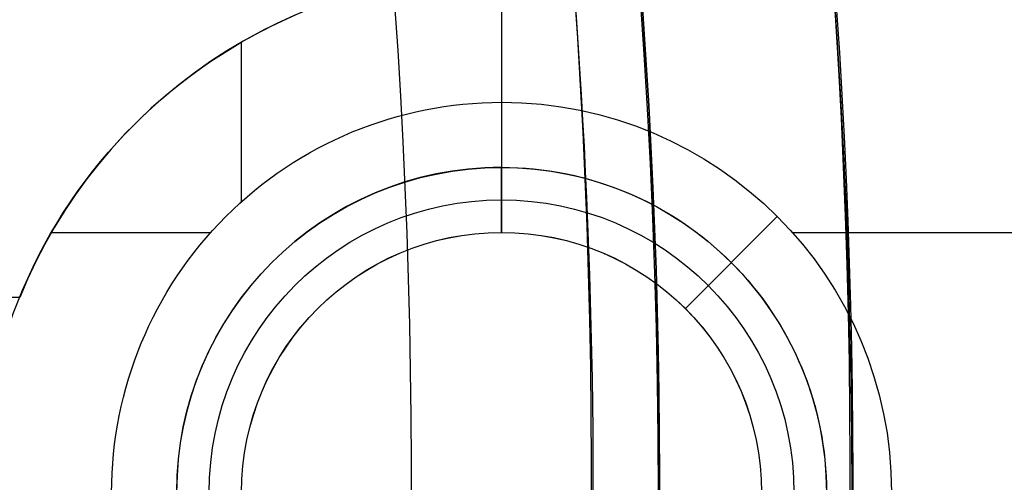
# Model space of a CAD drawing. Extents: x 16119 to 17321, y -6854 to -5812.
# Tile 37 of 68: x 16766.86 to 16774.43, y -6471.43 to -6467.87. Entities that reach past the tile are written whole.
import ezdxf

# ---------------------------------------------------------------- set-up
doc = ezdxf.new("R2010")
doc.units = 0
doc.layers.get('0').update_dxf_attribs({"linetype": 'CONTINUOUS'})
doc.layers.add('BLANCO_METALICO', color=7, linetype='CONTINUOUS')
doc.layers.add('COLOR', color=7, linetype='CONTINUOUS')

msp = doc.modelspace()

# ---------------------------------------------------------------- linework, layer by layer
at = {"extrusion": (0.1124755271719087, 0.1948133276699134, 0.9743700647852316)}
msp.add_lwpolyline([(-17751.20030889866, -2732.071003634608), (-17751.71085849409, -2731.762035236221), (-17752.21940430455, -2731.448370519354), (-17752.72588590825, -2731.130028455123), (-17753.23024307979, -2730.807029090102), (-17753.73241581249, -2730.479393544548), (-17754.23234434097, -2730.147144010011), (-17754.72996916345, -2729.810303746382), (-17755.22523106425, -2729.468897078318), (-17755.71807113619, -2729.122949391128), (-17756.20843080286, -2728.772487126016), (-17756.69625184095, -2728.417537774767), (-17757.18147640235, -2728.058129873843), (-17757.66404703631, -2727.694292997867), (-17758.14390671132, -2727.326057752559), (-17758.62099883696, -2726.953455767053), (-17759.09526728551, -2726.576519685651), (-17759.56665641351, -2726.195283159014), (-17760.03511108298, -2725.80978083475), (-17760.50057668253, -2725.420048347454), (-17760.96299914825, -2725.026122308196), (-17761.42232498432, -2724.62804029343), (-17761.87850128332, -2724.225840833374), (-17762.33147574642, -2723.81956339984), (-17762.78119670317, -2723.409248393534), (-17763.22761313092, -2722.994937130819), (-17763.6706746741, -2722.57667182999), (-17764.11033166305, -2722.154495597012), (-17764.54653513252, -2721.728452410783), (-17764.97923683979, -2721.298587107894), (-17765.40838928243, -2720.864945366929), (-17765.83394571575, -2720.427573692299), (-17766.25586016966, -2719.986519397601), (-17766.6740874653, -2719.541830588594), (-17767.08858323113, -2719.09355614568), (-17767.49930391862, -2718.641745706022), (-17767.90620681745, -2718.186449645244), (-17768.30925007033, -2717.727719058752), (-17768.70839268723, -2717.26560574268), (-17769.10359455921, -2716.800162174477), (-17769.49481647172, -2716.331441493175), (-17769.8820201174, -2715.859497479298), (-17770.26516810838, -2715.384384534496), (-17770.64422398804, -2714.906157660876), (-17771.01915224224, -2714.424872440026), (-17771.38991831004, -2713.940585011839), (-17771.75648859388, -2713.453352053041), (-17772.11883046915, -2712.963230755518), (-17772.47691229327, -2712.470278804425), (-17772.83070341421, -2711.974554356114), (-17773.18017417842, -2711.476116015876), (-17773.52529593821, -2710.975022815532), (-17773.86604105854, -2710.471334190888), (-17774.20238292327, -2709.965109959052), (-17774.53429594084, -2709.456410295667), (-17774.86175554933, -2708.945295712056), (-17775.18473822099, -2708.43182703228), (-17775.50322146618, -2707.916065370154), (-17775.81718383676, -2707.398072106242), (-17776.1266049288, -2706.877908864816), (-17776.43146538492, -2706.355637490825), (-17776.73174689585, -2705.83132002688), (-17777.02743220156, -2705.305018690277), (-17777.31850509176, -2704.776795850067), (-17777.60495040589, -2704.246714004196), (-17777.8867540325, -2703.714835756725), (-17778.16390290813, -2703.181223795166), (-17778.43638501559, -2702.645940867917), (-17778.70418938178, -2702.109049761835), (-17778.96730607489, -2701.57061327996), (-17779.22572620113, -2701.030694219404), (-17779.47944190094, -2700.489355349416), (-17779.72844634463, -2699.946659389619), (-17779.97273372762, -2699.402668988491), (-17780.21229926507, -2698.857446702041), (-17780.44713918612, -2698.311054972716), (-17780.67725072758, -2697.763556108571), (-17780.90263212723, -2697.21501226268), (-17781.12328261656, -2696.665485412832), (-17781.33920241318, -2696.115037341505), (-17781.55039271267, -2695.563729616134), (-17781.75685568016, -2695.011623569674), (-17781.95859444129, -2694.458780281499), (-17782.15561307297, -2693.905260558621), (-17782.34791659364, -2693.351124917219), (-17782.53551095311, -2692.796433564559), (-17782.7184030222, -2692.241246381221), (-17782.89660058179, -2691.685622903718), (-17783.07011231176, -2691.129622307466), (-17783.23894777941, -2690.573303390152), (-17783.40311742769, -2690.016724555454), (-17783.56263256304, -2689.459943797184), (-17783.71750534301, -2688.903018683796), (-17783.86774876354, -2688.346006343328), (-17784.01337664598, -2687.788963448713), (-17784.15440362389, -2687.231946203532), (-17784.29084512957, -2686.675010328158), (-17784.4227173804, -2686.118211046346), (-17784.55003736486, -2685.561603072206), (-17784.67282282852, -2685.005240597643), (-17784.79109225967, -2684.449177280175), (-17784.90486487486, -2683.893466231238), (-17785.0141606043, -2683.338160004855), (-17785.119000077, -2682.783310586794), (-17785.21940460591, -2682.228969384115), (-17785.31539617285, -2681.675187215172), (-17785.40699741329, -2681.122014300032), (-17785.49423160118, -2680.569500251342), (-17785.57712263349, -2680.017694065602), (-17785.65569501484, -2679.466644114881), (-17785.72997384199, -2678.916398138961), (-17785.79998478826, -2678.367003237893), (-17785.86575408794, -2677.81850586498), (-17785.9273085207, -2677.270951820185), (-17785.9846753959, -2676.724386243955), (-17786.03788253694, -2676.178853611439), (-17786.08695826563, -2675.634397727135), (-17786.13193138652, -2675.091061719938), (-17786.17283117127, -2674.54888803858), (-17786.20968734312, -2674.007918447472), (-17786.24253006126, -2673.468194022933), (-17786.2713899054, -2672.929755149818), (-17786.2962978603, -2672.392641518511), (-17786.31728530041, -2671.856892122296), (-17786.3343839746, -2671.322545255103), (-17786.34762599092, -2670.789638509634), (-17786.35704380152, -2670.258208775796), (-17786.36267018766, -2669.728292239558), (-17786.36453824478, -2669.199924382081), (-17786.36273902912, -2668.681383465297), (-17786.35732037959, -2668.161350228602), (-17786.3482510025, -2667.639858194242), (-17786.33549989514, -2667.116941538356), (-17786.31903635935, -2666.592635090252), (-17786.29883001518, -2666.066974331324), (-17786.27485081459, -2665.539995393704), (-17786.24706905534, -2665.011735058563), (-17786.2154553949, -2664.482230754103), (-17786.1799808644, -2663.95152055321), (-17786.14061688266, -2663.419643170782), (-17786.09733527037, -2662.886637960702), (-17786.05010826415, -2662.352544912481), (-17785.9989085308, -2661.817404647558), (-17785.94370918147, -2661.281258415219), (-17785.88448378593, -2660.744148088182), (-17785.82120638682, -2660.206116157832), (-17785.75385151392, -2659.667205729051), (-17785.68239419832, -2659.127460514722), (-17785.60680998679, -2658.586924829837), (-17785.52707495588, -2658.045643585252), (-17785.44316572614, -2657.503662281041), (-17785.35505947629, -2656.961026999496), (-17785.2627339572, -2656.417784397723), (-17785.16616750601, -2655.87398169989), (-17785.06533906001, -2655.329666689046), (-17784.96022817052, -2654.784887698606), (-17784.85081501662, -2654.239693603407), (-17784.73708041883, -2653.694133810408), (-17784.61900585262, -2653.148258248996), (-17784.49657346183, -2652.6021173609), (-17784.3697660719, -2652.055762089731), (-17784.23856720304, -2651.509243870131), (-17784.10296108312, -2650.96261461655), (-17783.96293266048, -2650.415926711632), (-17783.81846761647, -2649.869232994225), (-17783.66955237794, -2649.322586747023), (-17783.51617412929, -2648.776041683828), (-17783.35832082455, -2648.229651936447), (-17783.19598119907, -2647.683472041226), (-17783.02914478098, -2647.137556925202), (-17782.85780190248, -2646.591961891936), (-17782.68194371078, -2646.04674260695), (-17782.50156217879, -2645.501955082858), (-17782.31665011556, -2644.95765566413), (-17782.12720117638, -2644.413901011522), (-17781.93320987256, -2643.870748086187), (-17781.73467158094, -2643.328254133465), (-17781.53158255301, -2642.786476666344), (-17781.32393992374, -2642.245473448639), (-17781.11174172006, -2641.705302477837), (-17780.89498686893, -2641.166021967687), (-17780.67367520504, -2640.627690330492), (-17780.44780747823, -2640.090366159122), (-17780.21738536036, -2639.55410820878), (-17779.98241145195, -2639.018975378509), (-17779.74288928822, -2638.485026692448), (-17779.49882334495, -2637.952321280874), (-17779.25021904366, -2637.420918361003), (-17778.99708275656, -2636.890877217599), (-17778.73942181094, -2636.36225718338), (-17778.47724449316, -2635.835117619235), (-17778.21056005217, -2635.309517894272), (-17777.93937870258, -2634.785517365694), (-17777.66371162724, -2634.26317535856), (-17777.38357097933, -2633.742551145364), (-17777.09896988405, -2633.223703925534), (-17776.80992243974, -2632.7066928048), (-17776.5164437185, -2632.191576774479), (-17776.21854976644, -2631.678414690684), (-17775.91625760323, -2631.167265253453), (-17775.60958522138, -2630.658186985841), (-17775.29855158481, -2630.151238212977), (-17774.98317662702, -2629.646477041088), (-17774.66348124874, -2629.143961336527), (-17774.33948731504, -2628.643748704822), (-17774.01121765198, -2628.145896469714), (-17773.67869604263, -2627.650461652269), (-17773.34194722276, -2627.157500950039), (-17773.00099687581, -2626.667070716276), (-17772.65587162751, -2626.179226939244), (-17772.30659903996, -2625.694025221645), (-17771.95320760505, -2625.211520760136), (-17771.59572673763, -2624.731768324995), (-17771.23418676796, -2624.254822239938), (-17770.86861893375, -2623.780736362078), (-17770.49905537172, -2623.309564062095), (-17770.12552910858, -2622.841358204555), (-17769.74807405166, -2622.376171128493), (-17769.36672497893, -2621.914054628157), (-17768.98151752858, -2621.455059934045), (-17768.59248818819, -2620.999237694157), (-17768.19967428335, -2620.546637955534), (-17767.80311396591, -2620.097310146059), (-17767.40284620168, -2619.651303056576), (-17766.99891075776, -2619.208664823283), (-17766.59134818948, -2618.769442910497), (-17766.18019982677, -2618.333684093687), (-17765.7655077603, -2617.90143444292), (-17765.34731482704, -2617.472739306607), (-17764.9256645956, -2617.047643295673), (-17764.50060135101, -2616.62619026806), (-17764.07217007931, -2616.208423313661), (-17763.64041645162, -2615.794384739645), (-17763.20538680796, -2615.384116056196), (-17762.7671281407, -2614.977657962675), (-17762.3256880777, -2614.575050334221), (-17761.88111486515, -2614.176332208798), (-17761.43345735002, -2613.781541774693), (-17760.98276496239, -2613.390716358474), (-17760.52908769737, -2613.003892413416), (-17760.07247609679, -2612.6211055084), (-17759.61298123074, -2612.242390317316), (-17759.15065467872, -2611.867780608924), (-17758.68554851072, -2611.497309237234), (-17758.21771526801, -2611.131008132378), (-17757.74720794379, -2610.768908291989), (-17757.27407996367, -2610.411039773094), (-17756.79838516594, -2610.05743168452), (-17756.32017778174, -2609.708112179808), (-17755.83951241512, -2609.363108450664), (-17755.35644402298, -2609.022446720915), (-17754.87102789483, -2608.686152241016), (-17754.38331963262, -2608.354249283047), (-17753.89337513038, -2608.026761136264), (-17753.40125055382, -2607.703710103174), (-17752.90700231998, -2607.385117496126), (-17752.41068707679, -2607.071003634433)], dxfattribs=at)
at = {"extrusion": (0.1124755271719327, 0.1948133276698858, 0.9743700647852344)}
msp.add_lwpolyline([(-17750.28945111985, -2607.071003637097), (-17750.81052073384, -2607.37579482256), (-17751.32964040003, -2607.685445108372), (-17751.84674684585, -2607.999936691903), (-17752.36177696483, -2608.319250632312), (-17752.87466784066, -2608.643366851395), (-17753.38535677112, -2608.972264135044), (-17753.89378129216, -2609.305920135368), (-17754.39987920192, -2609.644311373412), (-17754.90358858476, -2609.987413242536), (-17755.40484783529, -2610.335200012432), (-17755.90359568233, -2610.687644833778), (-17756.39977121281, -2611.044719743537), (-17756.89331389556, -2611.406395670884), (-17757.38416360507, -2611.77264244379), (-17757.87226064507, -2612.143428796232), (-17758.35754577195, -2612.518722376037), (-17758.83996021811, -2612.898489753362), (-17759.31944571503, -2613.282696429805), (-17759.79594451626, -2613.671306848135), (-17760.26939942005, -2614.06428440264), (-17760.73975379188, -2614.461591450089), (-17761.20695158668, -2614.863189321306), (-17761.67093737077, -2615.269038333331), (-17762.13165634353, -2615.679097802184), (-17762.5890543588, -2616.093326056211), (-17763.04307794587, -2616.511680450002), (-17763.49367433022, -2616.934117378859), (-17763.94079145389, -2617.360592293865), (-17764.38437799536, -2617.791059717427), (-17764.82438338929, -2618.225473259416), (-17765.26075784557, -2618.663785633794), (-17765.69345236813, -2619.105948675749), (-17766.12241877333, -2619.551913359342), (-17766.54760970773, -2620.001629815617), (-17766.96897866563, -2620.455047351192), (-17767.38648000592, -2620.912114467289), (-17767.80006896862, -2621.372778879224), (-17768.20970169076, -2621.836987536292), (-17768.61533522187, -2622.304686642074), (-17769.01692753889, -2622.775821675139), (-17769.41443756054, -2623.250337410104), (-17769.8078251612, -2623.728177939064), (-17770.19705118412, -2624.209286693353), (-17770.58207745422, -2624.693606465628), (-17770.96286679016, -2625.181079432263), (-17771.33938301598, -2625.671647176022), (-17771.71159097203, -2626.165250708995), (-17772.07945652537, -2626.661830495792), (-17772.44294657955, -2627.161326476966), (-17772.80202908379, -2627.663678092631), (-17773.15667304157, -2628.168824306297), (-17773.50684851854, -2628.676703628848), (-17773.85252664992, -2629.187254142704), (-17774.19367964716, -2629.700413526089), (-17774.53028080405, -2630.21611907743), (-17774.86230450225, -2630.734307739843), (-17775.18972621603, -2631.254916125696), (-17775.51252251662, -2631.777880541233), (-17775.83067107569, -2632.303137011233), (-17776.14415066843, -2632.830621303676), (-17776.45294117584, -2633.360268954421), (-17776.7570235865, -2633.892015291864), (-17777.0563799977, -2634.425795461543), (-17777.35099361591, -2634.961544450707), (-17777.64084875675, -2635.499197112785), (-17777.92593084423, -2636.038688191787), (-17778.20622640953, -2636.579952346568), (-17778.48172308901, -2637.122924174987), (-17778.75240962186, -2637.667538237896), (-17779.01827584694, -2638.213729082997), (-17779.27931269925, -2638.76143126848), (-17779.53551220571, -2639.3105793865), (-17779.78686748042, -2639.861108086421), (-17780.03337271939, -2640.412952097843), (-17780.27502319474, -2640.966046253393), (-17780.51181524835, -2641.520325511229), (-17780.74374628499, -2642.075724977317), (-17780.97081476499, -2642.632179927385), (-17781.19302019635, -2643.189625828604), (-17781.41036312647, -2643.747998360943), (-17781.62284513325, -2644.307233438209), (-17781.8304688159, -2644.867267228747), (-17782.03323778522, -2645.4280361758), (-17782.23115665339, -2645.989477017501), (-17782.4242310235, -2646.551526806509), (-17782.61246747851, -2647.114122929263), (-17782.7958735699, -2647.677203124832), (-17782.97445780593, -2648.240705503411), (-17783.1482296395, -2648.80456856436), (-17783.31719945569, -2649.368731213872), (-17783.48137855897, -2649.933132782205), (-17783.64077916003, -2650.497713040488), (-17783.79541436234, -2651.062412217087), (-17783.94529814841, -2651.627171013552), (-17784.09044536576, -2652.191930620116), (-17784.23087171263, -2652.756632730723), (-17784.36659372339, -2653.321219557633), (-17784.49762875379, -2653.885633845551), (-17784.62399496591, -2654.449818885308), (-17784.74571131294, -2655.013718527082), (-17784.86279752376, -2655.577277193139), (-17784.97527408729, -2656.140439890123), (-17785.08316223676, -2656.703152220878), (-17785.18648393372, -2657.265360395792), (-17785.28526185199, -2657.827011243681), (-17785.37951936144, -2658.388052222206), (-17785.46928051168, -2658.948431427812), (-17785.55457001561, -2659.508097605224), (-17785.63541323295, -2660.067000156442), (-17785.71183615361, -2660.625089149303), (-17785.78386538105, -2661.182315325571), (-17785.8515281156, -2661.738630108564), (-17785.91485213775, -2662.293985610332), (-17785.9738657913, -2662.848334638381), (-17786.0285979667, -2663.40163070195), (-17786.07907808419, -2663.953828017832), (-17786.12533607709, -2664.504881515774), (-17786.16740237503, -2665.054746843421), (-17786.20530788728, -2665.60338037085), (-17786.23908398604, -2666.150739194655), (-17786.26876248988, -2666.696781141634), (-17786.29437564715, -2667.241464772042), (-17786.31595611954, -2667.784749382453), (-17786.3335369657, -2668.326595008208), (-17786.34715162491, -2668.866962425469), (-17786.35683390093, -2669.405813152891), (-17786.36261794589, -2669.943109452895), (-17786.36453824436, -2670.478814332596), (-17786.36278657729, -2670.990457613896), (-17786.35751139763, -2671.503554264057), (-17786.34868263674, -2672.01807209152), (-17786.33627050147, -2672.533978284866), (-17786.32024548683, -2673.051239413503), (-17786.30057838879, -2673.569821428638), (-17786.27724031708, -2674.089689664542), (-17786.25020270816, -2674.610808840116), (-17786.21943733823, -2675.133143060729), (-17786.18491633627, -2675.656655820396), (-17786.14661219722, -2676.181310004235), (-17786.10449779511, -2676.707067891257), (-17786.05854639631, -2677.233891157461), (-17786.00873167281, -2677.761740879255), (-17785.95502771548, -2678.2905775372), (-17785.89740904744, -2678.820361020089), (-17785.83585063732, -2679.351050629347), (-17785.77032791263, -2679.882605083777), (-17785.7008167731, -2680.414982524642), (-17785.627293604, -2680.94814052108), (-17785.54973528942, -2681.482036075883), (-17785.46811922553, -2682.016625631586), (-17785.38242333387, -2682.55186507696), (-17785.29262607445, -2683.087709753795), (-17785.19870645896, -2683.624114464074), (-17785.10064406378, -2684.16103347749), (-17784.99841904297, -2684.698420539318), (-17784.89201214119, -2685.236228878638), (-17784.78140470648, -2685.774411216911), (-17784.66657870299, -2686.312919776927), (-17784.54751672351, -2686.851706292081), (-17784.424202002, -2687.390722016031), (-17784.29661842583, -2687.929917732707), (-17784.16475054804, -2688.46924376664), (-17784.02858359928, -2689.008649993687), (-17783.88810349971, -2689.548085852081), (-17783.7432968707, -2690.087500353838), (-17783.59415104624, -2690.626842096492), (-17783.44065408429, -2691.166059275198), (-17783.28279477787, -2691.705099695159), (-17783.12056266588, -2692.243910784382), (-17782.95394804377, -2692.782439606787), (-17782.78294197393, -2693.320632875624), (-17782.60753629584, -2693.858436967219), (-17782.42772363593, -2694.395797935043), (-17782.24349741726, -2694.932661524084), (-17782.05485186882, -2695.468973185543), (-17781.86178203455, -2696.004678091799), (-17781.66428378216, -2696.539721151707), (-17781.46235381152, -2697.074047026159), (-17781.25598966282, -2697.607600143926), (-17781.04518972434, -2698.140324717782), (-17780.82995323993, -2698.672164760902), (-17780.61028031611, -2699.203064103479), (-17780.38617192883, -2699.732966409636), (-17780.15762992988, -2700.261815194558), (-17779.92465705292, -2700.789553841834), (-17779.68725691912, -2701.316125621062), (-17779.44543404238, -2701.841473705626), (-17779.19919383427, -2702.365541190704), (-17778.94854260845, -2702.888271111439), (-17778.69348758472, -2703.409606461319), (-17778.43403689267, -2703.929490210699), (-17778.17019957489, -2704.447865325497), (-17777.90198558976, -2704.964674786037), (-17777.62940581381, -2705.479861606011), (-17777.35247204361, -2705.993368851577), (-17777.07119699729, -2706.505139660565), (-17776.78559431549, -2707.015117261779), (-17776.49567856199, -2707.523244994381), (-17776.20146522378, -2708.029466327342), (-17775.90297071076, -2708.533724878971), (-17775.60021235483, -2709.035964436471), (-17775.29320840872, -2709.536128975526), (-17774.98197804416, -2710.034162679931), (-17774.6665413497, -2710.530009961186), (-17774.34691932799, -2711.023615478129), (-17774.02313389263, -2711.514924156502), (-17773.69520786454, -2712.003881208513), (-17773.3631649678, -2712.490432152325), (-17773.02702982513, -2712.974522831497), (-17772.68682795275, -2713.456099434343), (-17772.34258575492, -2713.935108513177), (-17771.9943305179, -2714.411497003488), (-17771.64209040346, -2714.885212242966), (-17771.28589444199, -2715.356201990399), (-17770.92577252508, -2715.824414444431), (-17770.56175539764, -2716.289798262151), (-17770.19387464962, -2716.752302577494), (-17769.82216270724, -2717.211877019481), (-17769.44665282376, -2717.668471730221), (-17769.06737906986, -2718.122037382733), (-17768.68437632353, -2718.572525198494), (-17768.29768025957, -2719.019886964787), (-17767.90732733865, -2719.46407505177), (-17767.51335479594, -2719.905042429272), (-17767.11580062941, -2720.342742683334), (-17766.71470358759, -2720.777130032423), (-17766.31010315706, -2721.208159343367), (-17765.90203954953, -2721.635786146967), (-17765.49055368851, -2722.059966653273), (-17765.0756871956, -2722.480657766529), (-17764.65748237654, -2722.897817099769), (-17764.23598220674, -2723.311402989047), (-17763.81123031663, -2723.721374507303), (-17763.3832709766, -2724.127691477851), (-17762.95214908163, -2724.530314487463), (-17762.51791013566, -2724.929204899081), (-17762.08060023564, -2725.324324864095), (-17761.64026605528, -2725.715637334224), (-17761.19695482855, -2726.103106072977), (-17760.75071433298, -2726.486695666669), (-17760.30159287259, -2726.866371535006), (-17759.84963926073, -2727.242099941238), (-17759.39490280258, -2727.613848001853), (-17758.93743327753, -2727.981583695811), (-17758.47728092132, -2728.34527587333), (-17758.01449640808, -2728.704894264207), (-17757.54913083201, -2729.060409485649), (-17757.08123568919, -2729.411793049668), (-17756.610862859, -2729.759017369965), (-17756.13806458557, -2730.102055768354), (-17755.66289345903, -2730.4408824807), (-17755.18540239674, -2730.775472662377), (-17754.70564462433, -2731.105802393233), (-17754.22367365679, -2731.431848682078), (-17753.73954327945, -2731.75358947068), (-17753.25330752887, -2732.071003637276)], dxfattribs=at)
at = {"extrusion": (0.112475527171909, 0.1948133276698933, 0.9743700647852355)}
msp.add_lwpolyline([(-17756.65049703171, -2607.07100363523), (-17757.12591185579, -2607.406121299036), (-17757.59907532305, -2607.745312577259), (-17758.06993828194, -2608.088554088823), (-17758.53845187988, -2608.435821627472), (-17759.00456757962, -2608.787090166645), (-17759.46823717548, -2609.142333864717), (-17759.92941280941, -2609.501526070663), (-17760.38804698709, -2609.864639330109), (-17760.84409259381, -2610.231645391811), (-17761.29750291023, -2610.602515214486), (-17761.74823162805, -2610.97721897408), (-17762.19623286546, -2611.355726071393), (-17762.64146118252, -2611.738005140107), (-17763.08387159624, -2612.124024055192), (-17763.52341959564, -2612.513749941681), (-17763.96006115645, -2612.907149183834), (-17764.39375275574, -2613.304187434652), (-17764.82445138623, -2613.704829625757), (-17765.25211457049, -2614.109039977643), (-17765.67670037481, -2614.516782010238), (-17766.09816742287, -2614.92801855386), (-17766.51647490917, -2615.342711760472), (-17766.93158261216, -2615.760823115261), (-17767.34345090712, -2616.182313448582), (-17767.75204077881, -2616.60714294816), (-17768.15731383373, -2617.035271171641), (-17768.55923231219, -2617.46665705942), (-17768.95775909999, -2617.90125894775), (-17769.35285773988, -2618.339034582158), (-17769.7444924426, -2618.779941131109), (-17770.13262809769, -2619.223935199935), (-17770.51723028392, -2619.670972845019), (-17770.89826527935, -2620.121009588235), (-17771.27570007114, -2620.574000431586), (-17771.64950236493, -2621.029899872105), (-17772.01964059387, -2621.48866191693), (-17772.38608392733, -2621.950240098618), (-17772.74880227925, -2622.414587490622), (-17773.10776631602, -2622.881656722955), (-17773.46294746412, -2623.351399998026), (-17773.81431791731, -2623.82376910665), (-17774.16185064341, -2624.298715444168), (-17774.5055193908, -2624.776190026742), (-17774.84529869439, -2625.256143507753), (-17775.18116388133, -2625.738526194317), (-17775.51309107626, -2626.223288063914), (-17775.84105720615, -2626.710378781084), (-17776.16504000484, -2627.199747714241), (-17776.48501801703, -2627.691343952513), (-17776.80097060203, -2628.185116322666), (-17777.11287793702, -2628.681013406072), (-17777.42072101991, -2629.178983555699), (-17777.72448167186, -2629.678974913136), (-17778.02414253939, -2630.180935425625), (-17778.31968709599, -2630.684812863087), (-17778.61109964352, -2631.190554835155), (-17778.89836531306, -2631.698108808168), (-17779.18147006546, -2632.207422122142), (-17779.46040069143, -2632.718442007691), (-17779.73514481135, -2633.23111560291), (-17780.00569087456, -2633.745389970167), (-17780.27202815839, -2634.261212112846), (-17780.53414676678, -2634.778528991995), (-17780.79203762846, -2635.297287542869), (-17781.04569249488, -2635.817434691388), (-17781.29510393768, -2636.338917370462), (-17781.54026534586, -2636.861682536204), (-17781.78117092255, -2637.385677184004), (-17782.01781568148, -2637.91084836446), (-17782.25019544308, -2638.437143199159), (-17782.47830683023, -2638.964508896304), (-17782.70214726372, -2639.492892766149), (-17782.92171495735, -2640.022242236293), (-17783.13700891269, -2640.552504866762), (-17783.34802891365, -2641.083628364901), (-17783.55477552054, -2641.615560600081), (-17783.75725006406, -2642.148249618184), (-17783.95545463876, -2642.681643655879), (-17784.14939209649, -2643.215691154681), (-17784.33906603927, -2643.750340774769), (-17784.52448081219, -2644.285541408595), (-17784.70564149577, -2644.821242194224), (-17784.88255389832, -2645.35739252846), (-17785.05522454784, -2645.893942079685), (-17785.22366068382, -2646.430840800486), (-17785.38787024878, -2646.968038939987), (-17785.54786187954, -2647.505487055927), (-17785.70364489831, -2648.04313602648), (-17785.85522930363, -2648.580937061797), (-17786.00262576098, -2649.118841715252), (-17786.14584559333, -2649.656801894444), (-17786.28490077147, -2650.19476987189), (-17786.4198039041, -2650.732698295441), (-17786.55056822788, -2651.270540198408), (-17786.6772075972, -2651.808249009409), (-17786.7997364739, -2652.345778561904), (-17786.91816991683, -2652.883083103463), (-17787.03252357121, -2653.420117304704), (-17787.14281365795, -2653.956836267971), (-17787.24905696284, -2654.493195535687), (-17787.3512708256, -2655.02915109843), (-17787.44947312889, -2655.564659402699), (-17787.54368228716, -2656.099677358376), (-17787.63391723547, -2656.634162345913), (-17787.72019741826, -2657.168072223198), (-17787.80254277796, -2657.701365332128), (-17787.88097374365, -2658.234000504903), (-17787.95551121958, -2658.765937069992), (-17788.02617657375, -2659.29713485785), (-17788.09299162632, -2659.827554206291), (-17788.15597863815, -2660.357155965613), (-17788.21516029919, -2660.88590150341), (-17788.27055971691, -2661.413752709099), (-17788.32220040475, -2661.940671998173), (-17788.3701062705, -2662.466622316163), (-17788.41430160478, -2662.991567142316), (-17788.45481106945, -2663.515470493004), (-17788.4916596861, -2664.038296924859), (-17788.52487282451, -2664.560011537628), (-17788.55447619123, -2665.08057997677), (-17788.58049581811, -2665.599968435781), (-17788.60295805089, -2666.118143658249), (-17788.62188953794, -2666.635072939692), (-17788.63731721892, -2667.150724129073), (-17788.64926831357, -2667.665065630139), (-17788.65777031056, -2668.178066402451), (-17788.66285095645, -2668.689695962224), (-17788.66453824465, -2669.199924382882), (-17788.66279076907, -2669.719173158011), (-17788.65752855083, -2670.239872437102), (-17788.64872209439, -2670.761990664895), (-17788.63634216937, -2671.285495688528), (-17788.6203598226, -2671.810354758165), (-17788.60074639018, -2672.336534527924), (-17788.57747350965, -2672.864001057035), (-17788.55051313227, -2673.392719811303), (-17788.51983753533, -2673.922655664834), (-17788.48541933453, -2674.453772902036), (-17788.4472314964, -2674.986035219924), (-17788.40524735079, -2675.519405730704), (-17788.35944060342, -2676.053846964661), (-17788.30978534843, -2676.589320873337), (-17788.25625608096, -2677.125788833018), (-17788.1988277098, -2677.663211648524), (-17788.13747556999, -2678.201549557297), (-17788.07217543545, -2678.740762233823), (-17788.00290353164, -2679.280808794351), (-17787.92963654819, -2679.821647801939), (-17787.85235165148, -2680.363237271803), (-17787.77102649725, -2680.905534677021), (-17787.68563924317, -2681.448496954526), (-17787.59616856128, -2681.992080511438), (-17787.50259365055, -2682.536241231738), (-17787.40489424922, -2683.080934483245), (-17787.30305064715, -2683.626115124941), (-17787.19704369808, -2684.171737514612), (-17787.08685483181, -2684.717755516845), (-17786.97246606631, -2685.264122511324), (-17786.85386001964, -2685.810791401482), (-17786.73101992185, -2686.357714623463), (-17786.60392962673, -2686.904844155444), (-17786.47257362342, -2687.452131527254), (-17786.33693704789, -2687.999527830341), (-17786.19700569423, -2688.546983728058), (-17786.05276602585, -2689.094449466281), (-17785.90420518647, -2689.641874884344), (-17785.75131101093, -2690.189209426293), (-17785.59407203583, -2690.736402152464), (-17785.43247750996, -2691.283401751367), (-17785.2665174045, -2691.830156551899), (-17785.09618242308, -2692.376614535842), (-17784.92146401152, -2692.922723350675), (-17784.74235436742, -2693.468430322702), (-17784.55884644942, -2694.013682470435), (-17784.37093398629, -2694.55842651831), (-17784.17861148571, -2695.102608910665), (-17783.98187424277, -2695.646175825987), (-17783.78071834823, -2696.189073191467), (-17783.57514069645, -2696.731246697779), (-17783.36513899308, -2697.272641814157), (-17783.15071176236, -2697.813203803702), (-17782.93185835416, -2698.352877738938), (-17782.7085789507, -2698.891608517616), (-17782.48087457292, -2699.429340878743), (-17782.2487470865, -2699.966019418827), (-17782.0121992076, -2700.501588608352), (-17781.77123450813, -2701.035992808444), (-17781.52585742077, -2701.569176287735), (-17781.27607324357, -2702.101083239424), (-17781.02188814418, -2702.631657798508), (-17780.76330916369, -2703.160844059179), (-17780.50034422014, -2703.688586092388), (-17780.23300211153, -2704.214827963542), (-17779.96129251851, -2704.739513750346), (-17779.68522600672, -2705.262587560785), (-17779.40481402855, -2705.783993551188), (-17779.12006892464, -2706.303675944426), (-17778.83100392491, -2706.821579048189), (-17778.53763314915, -2707.337647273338), (-17778.23997160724, -2707.851825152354), (-17777.93803519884, -2708.364057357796), (-17777.63184071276, -2708.874288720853), (-17777.32140582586, -2709.3824642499), (-17777.00674910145, -2709.888529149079), (-17776.68788998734, -2710.392428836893), (-17776.36484881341, -2710.894108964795), (-17776.03764678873, -2711.393515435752), (-17775.70630599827, -2711.890594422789), (-17775.37084939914, -2712.38529238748), (-17775.03130081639, -2712.877556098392), (-17774.68768493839, -2713.367332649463), (-17774.34002731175, -2713.854569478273), (-17773.98835433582, -2714.339214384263), (-17773.63269325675, -2714.82121554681), (-17773.27307216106, -2715.300521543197), (-17772.90951996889, -2715.777081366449), (-17772.5420664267, -2716.250844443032), (-17772.17074209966, -2716.721760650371), (-17771.7955783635, -2717.189780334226), (-17771.41660739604, -2717.654854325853), (-17771.03386216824, -2718.116933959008), (-17770.64737643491, -2718.575971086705), (-17770.25718472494, -2719.03191809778), (-17769.86332233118, -2719.484727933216), (-17769.46582529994, -2719.934354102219), (-17769.06473042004, -2720.380750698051), (-17768.66007521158, -2720.823872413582), (-17768.25189791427, -2721.263674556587), (-17767.84023747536, -2721.700113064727), (-17767.42513353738, -2722.133144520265), (-17767.00662642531, -2722.562726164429), (-17766.5847571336, -2722.988815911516), (-17766.15956731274, -2723.411372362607), (-17765.73109925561, -2723.830354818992), (-17765.29939588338, -2724.24572329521), (-17764.8645007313, -2724.65743853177), (-17764.42645793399, -2725.065462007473), (-17763.98531221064, -2725.469755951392), (-17763.54110884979, -2725.870283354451), (-17763.09389369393, -2726.267007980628), (-17762.64371312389, -2726.659894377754), (-17762.19061404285, -2727.048907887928), (-17761.73464386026, -2727.434014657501), (-17761.2758504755, -2727.815181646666), (-17760.81428226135, -2728.192376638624), (-17760.34998804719, -2728.565568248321), (-17759.88301710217, -2728.934725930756), (-17759.41341911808, -2729.299819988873), (-17758.94124419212, -2729.660821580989), (-17758.46654280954, -2730.017702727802), (-17757.98936582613, -2730.370436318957), (-17757.50976445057, -2730.718996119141), (-17757.02779022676, -2731.063356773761), (-17756.54349501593, -2731.403493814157), (-17756.0569309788, -2731.739383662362), (-17755.56815055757, -2732.071003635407)], dxfattribs=at)
at = {"extrusion": (0.1124755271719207, 0.1948133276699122, 0.9743700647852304)}
msp.add_lwpolyline([(-17757.40811450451, -2732.071003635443), (-17757.87404524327, -2731.733680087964), (-17758.33770464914, -2731.3924203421), (-17758.79904584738, -2731.047248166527), (-17759.25802227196, -2730.698188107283), (-17759.71458768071, -2730.345265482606), (-17760.1686961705, -2729.988506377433), (-17760.62030219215, -2729.627937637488), (-17761.06936056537, -2729.263586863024), (-17761.51582649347, -2728.895482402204), (-17761.95965557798, -2728.52365334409), (-17762.40080383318, -2728.148129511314), (-17762.83922770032, -2727.76894145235), (-17763.27488406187, -2727.386120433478), (-17763.70773025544, -2726.999698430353), (-17764.1377240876, -2726.609708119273), (-17764.56482384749, -2726.216182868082), (-17764.9889883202, -2725.819156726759), (-17765.4101768, -2725.41866441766), (-17765.82834910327, -2725.014741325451), (-17766.2434655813, -2724.607423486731), (-17766.65548713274, -2724.196747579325), (-17767.0643752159, -2723.7827509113), (-17767.47009186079, -2723.36547140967), (-17767.87259968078, -2722.944947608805), (-17768.27186188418, -2722.521218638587), (-17768.66784228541, -2722.09432421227), (-17769.06050531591, -2721.66430461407), (-17769.44981603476, -2721.231200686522), (-17769.83574013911, -2720.795053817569), (-17770.21824397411, -2720.355905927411), (-17770.59729454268, -2719.913799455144), (-17770.97285951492, -2719.468777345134), (-17771.34490723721, -2719.020883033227), (-17771.71340674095, -2718.570160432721), (-17772.07832775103, -2718.116653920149), (-17772.4396406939, -2717.660408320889), (-17772.79731670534, -2717.20146889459), (-17773.15132763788, -2716.739881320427), (-17773.50164606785, -2716.27569168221), (-17773.84824530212, -2715.808946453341), (-17774.19109938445, -2715.33969248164), (-17774.53018310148, -2714.867976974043), (-17774.86547198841, -2714.393847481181), (-17775.19694233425, -2713.917351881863), (-17775.52457118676, -2713.438538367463), (-17775.84833635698, -2712.957455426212), (-17776.16821642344, -2712.474151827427), (-17776.48419073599, -2711.98867660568), (-17776.79623941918, -2711.501079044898), (-17777.10434337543, -2711.011408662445), (-17777.40848428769, -2710.519715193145), (-17777.70864462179, -2710.026048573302), (-17778.00480762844, -2709.530458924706), (-17778.29695734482, -2709.032996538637), (-17778.58507859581, -2708.533711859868), (-17778.86915699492, -2708.032655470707), (-17779.14917894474, -2707.529878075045), (-17779.42513163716, -2707.025430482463), (-17779.69700305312, -2706.519363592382), (-17779.96478196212, -2706.011728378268), (-17780.22845792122, -2705.502575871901), (-17780.48802127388, -2704.991957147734), (-17780.74346314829, -2704.479923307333), (-17780.99477545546, -2703.966525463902), (-17781.24195088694, -2703.45181472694), (-17781.48498291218, -2702.935842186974), (-17781.72386577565, -2702.418658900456), (-17781.95859449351, -2701.900315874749), (-17782.18916485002, -2701.380864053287), (-17782.41557339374, -2700.860354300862), (-17782.63781743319, -2700.338837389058), (-17782.85589503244, -2699.816363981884), (-17783.06980500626, -2699.292984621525), (-17783.27954691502, -2698.768749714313), (-17783.48512105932, -2698.24370951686), (-17783.68652847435, -2697.717914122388), (-17783.88377092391, -2697.191413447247), (-17784.07685089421, -2696.664257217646), (-17784.26577158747, -2696.13649495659), (-17784.45053691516, -2695.608175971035), (-17784.63115149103, -2695.079349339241), (-17784.80762062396, -2694.550063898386), (-17784.97995031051, -2694.020368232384), (-17785.14814722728, -2693.490310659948), (-17785.312218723, -2692.959939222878), (-17785.47217281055, -2692.429301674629), (-17785.62801815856, -2691.898445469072), (-17785.77976408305, -2691.367417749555), (-17785.92742053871, -2690.836265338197), (-17786.07099811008, -2690.305034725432), (-17786.21050800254, -2689.773772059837), (-17786.34596203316, -2689.242523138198), (-17786.47737262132, -2688.711333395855), (-17786.60475277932, -2688.180247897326), (-17786.72811610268, -2687.649311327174), (-17786.84747676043, -2687.118567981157), (-17786.96284948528, -2686.588061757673), (-17787.07424956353, -2686.057836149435), (-17787.18169282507, -2685.527934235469), (-17787.28519563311, -2684.998398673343), (-17787.38477487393, -2684.469271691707), (-17787.48044794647, -2683.940595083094), (-17787.57223275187, -2683.412410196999), (-17787.66014768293, -2682.884757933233), (-17787.74421161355, -2682.357678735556), (-17787.82444388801, -2681.831212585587), (-17787.90086431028, -2681.305398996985), (-17787.9734931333, -2680.780277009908), (-17788.04235104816, -2680.255885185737), (-17788.10745917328, -2679.732261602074), (-17788.16883904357, -2679.20944384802), (-17788.22651259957, -2678.687469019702), (-17788.28050217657, -2678.166373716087), (-17788.3308304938, -2677.646194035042), (-17788.37752064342, -2677.126965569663), (-17788.4205960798, -2676.608723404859), (-17788.4600806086, -2676.09150211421), (-17788.49599837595, -2675.575335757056), (-17788.52837385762, -2675.06025787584), (-17788.55723184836, -2674.546301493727), (-17788.58259745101, -2674.033499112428), (-17788.60449606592, -2673.521882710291), (-17788.62295338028, -2673.011483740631), (-17788.63799535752, -2672.502333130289), (-17788.64964822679, -2671.994461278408), (-17788.65793847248, -2671.487898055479), (-17788.66289282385, -2670.982672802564), (-17788.66453824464, -2670.478814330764), (-17788.66274545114, -2669.952875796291), (-17788.65734650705, -2669.42544960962), (-17788.64831076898, -2668.896568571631), (-17788.63560787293, -2668.366266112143), (-17788.61920774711, -2667.834576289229), (-17788.59908062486, -2667.301533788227), (-17788.57519705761, -2666.767173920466), (-17788.54752792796, -2666.231532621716), (-17788.51604446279, -2665.694646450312), (-17788.48071824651, -2665.156552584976), (-17788.44152123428, -2664.617288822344), (-17788.39842576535, -2664.076893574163), (-17788.35140457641, -2663.535405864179), (-17788.30043081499, -2662.992865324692), (-17788.2454780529, -2662.449312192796), (-17788.18652029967, -2661.904787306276), (-17788.12353201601, -2661.35933209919), (-17788.0564881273, -2660.812988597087), (-17787.98536403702, -2660.265799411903), (-17787.91013564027, -2659.717807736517), (-17787.83077933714, -2659.169057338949), (-17787.74727204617, -2658.61959255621), (-17787.65959121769, -2658.069458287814), (-17787.56771484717, -2657.518699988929), (-17787.47162148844, -2656.967363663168), (-17787.37129026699, -2656.415495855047), (-17787.26670089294, -2655.863143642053), (-17787.15783367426, -2655.31035462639), (-17787.04466952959, -2654.757176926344), (-17786.92719000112, -2654.203659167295), (-17786.80537726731, -2653.649850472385), (-17786.67921415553, -2653.095800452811), (-17786.54868415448, -2652.541559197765), (-17786.41377142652, -2651.98717726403), (-17786.27446081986, -2651.432705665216), (-17786.13073788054, -2650.878195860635), (-17785.98258886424, -2650.323699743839), (-17785.83000074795, -2649.769269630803), (-17785.67296124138, -2649.21495824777), (-17785.51145879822, -2648.660818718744), (-17785.34548262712, -2648.106904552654), (-17785.1750227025, -2647.553269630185), (-17785.00006977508, -2646.999968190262), (-17784.82061538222, -2646.447054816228), (-17784.63665185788, -2645.894584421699), (-17784.44817234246, -2645.342612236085), (-17784.25517079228, -2644.791193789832), (-17784.05764198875, -2644.240384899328), (-17783.8555815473, -2643.69024165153), (-17783.64898592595, -2643.140820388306), (-17783.43785243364, -2642.592177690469), (-17783.2221792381, -2642.044370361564), (-17783.00196537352, -2641.497455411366), (-17782.77721074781, -2640.951490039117), (-17782.54791614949, -2640.406531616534), (-17782.31408325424, -2639.862637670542), (-17782.07571463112, -2639.3198658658), (-17781.83281374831, -2638.778273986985), (-17781.58538497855, -2638.23791992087), (-17781.33343360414, -2637.698861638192), (-17781.0769658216, -2637.161157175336), (-17780.8159887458, -2636.624864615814), (-17780.55051041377, -2636.090042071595), (-17780.28053978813, -2635.556747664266), (-17780.00608675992, -2635.025039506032), (-17779.72716215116, -2634.494975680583), (-17779.4437777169, -2633.966614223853), (-17779.15594614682, -2633.440013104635), (-17778.86368106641, -2632.915230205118), (-17778.56699703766, -2632.392323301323), (-17778.26590955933, -2631.87135004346), (-17777.9604350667, -2631.352367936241), (-17777.65059093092, -2630.835434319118), (-17777.33639545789, -2630.320606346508), (-17777.01786788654, -2629.807940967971), (-17776.69502838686, -2629.297494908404), (-17776.36789805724, -2628.789324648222), (-17776.0364989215, -2628.283486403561), (-17775.7008539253, -2627.780036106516), (-17775.36098693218, -2627.27902938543), (-17775.01692271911, -2626.780521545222), (-17774.6686869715, -2626.284567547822), (-17774.3163062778, -2625.791221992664), (-17773.95980812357, -2625.300539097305), (-17773.59922088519, -2624.812572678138), (-17773.23457382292, -2624.327376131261), (-17772.86589707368, -2623.845002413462), (-17772.49322164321, -2623.365504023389), (-17772.11657939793, -2622.888932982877), (-17771.73600305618, -2622.415340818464), (-17771.35152617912, -2621.944778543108), (-17770.96318316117, -2621.477296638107), (-17770.57100921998, -2621.012945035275), (-17770.17504038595, -2620.551773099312), (-17769.77531349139, -2620.093829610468), (-17769.37186615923, -2619.639162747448), (-17768.96473679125, -2619.187820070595), (-17768.55396455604, -2618.739848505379), (-17768.13958937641, -2618.295294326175), (-17767.72165191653, -2617.854203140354), (-17767.30019356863, -2617.416619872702), (-17766.87525643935, -2616.982588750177), (-17766.44688333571, -2616.552153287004), (-17766.01511775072, -2616.125356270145), (-17765.5800038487, -2615.702239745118), (-17765.14158645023, -2615.282845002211), (-17764.69991101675, -2614.867212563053), (-17764.25502363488, -2614.455382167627), (-17763.8069710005, -2614.047392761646), (-17763.35580040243, -2613.643282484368), (-17762.9015597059, -2613.243088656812), (-17762.44429733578, -2612.846847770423), (-17761.98406225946, -2612.454595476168), (-17761.52090396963, -2612.066366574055), (-17761.05487246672, -2611.682195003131), (-17760.58601824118, -2611.30211383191), (-17760.11439225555, -2610.92615524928), (-17759.64004592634, -2610.554350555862), (-17759.16303110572, -2610.186730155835), (-17758.68340006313, -2609.823323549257), (-17758.20120546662, -2609.464159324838), (-17757.71650036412, -2609.109265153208), (-17757.22933816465, -2608.758667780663), (-17756.73977261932, -2608.412393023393), (-17756.24785780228, -2608.070465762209), (-17755.75364809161, -2607.732909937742), (-17755.25719815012, -2607.399748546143), (-17754.75856290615, -2607.07100363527)], dxfattribs=at)
for points in [[(16773.07022952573, -6475.763498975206), (16773.09909640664, -6475.388839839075), (16773.12540111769, -6475.013990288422), (16773.14914263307, -6474.638968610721), (16773.17031992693, -6474.263793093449), (16773.18893197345, -6473.888482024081), (16773.20497774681, -6473.513053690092), (16773.21845622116, -6473.13752637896), (16773.22936637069, -6472.761918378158), (16773.23770716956, -6472.386247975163), (16773.24347759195, -6472.010533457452), (16773.24667661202, -6471.634793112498), (16773.24730320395, -6471.259045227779), (16773.24535634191, -6470.88330809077), (16773.24083500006, -6470.507599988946), (16773.23373815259, -6470.131939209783), (16773.22406477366, -6469.756344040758), (16773.21181383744, -6469.380832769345), (16773.1969843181, -6469.00542368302), (16773.17957518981, -6468.630135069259), (16773.15958542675, -6468.254985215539), (16773.13701400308, -6467.879992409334), (16773.11185989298, -6467.50517493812)], [(16771.05598731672, -6475.965951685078), (16771.08624748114, -6475.605415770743), (16771.11404167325, -6475.244678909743), (16771.13936890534, -6474.883758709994), (16771.1622281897, -6474.522672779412), (16771.18261853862, -6474.161438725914), (16771.20053896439, -6473.800074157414), (16771.2159884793, -6473.438596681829), (16771.22896609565, -6473.077023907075), (16771.23947082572, -6472.715373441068), (16771.24750168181, -6472.353662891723), (16771.2530576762, -6471.991909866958), (16771.25613782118, -6471.630131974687), (16771.25674112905, -6471.268346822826), (16771.2548666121, -6470.906572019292), (16771.25051328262, -6470.544825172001), (16771.24368015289, -6470.183123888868), (16771.23436623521, -6469.82148577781), (16771.22257054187, -6469.459928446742), (16771.20829208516, -6469.09846950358), (16771.19152987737, -6468.737126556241), (16771.17228293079, -6468.37591721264), (16771.15055025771, -6468.014859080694), (16771.12633087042, -6467.653969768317)], [(16769.67555866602, -6475.846207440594), (16769.70500576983, -6475.495358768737), (16769.73205315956, -6475.144314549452), (16769.75669987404, -6474.793091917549), (16769.7789449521, -6474.441708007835), (16769.79878743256, -6474.090179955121), (16769.81622635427, -6473.738524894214), (16769.83126075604, -6473.386759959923), (16769.8438896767, -6473.034902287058), (16769.8541121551, -6472.682969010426), (16769.86192723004, -6472.330977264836), (16769.86733394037, -6471.978944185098), (16769.87033132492, -6471.62688690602), (16769.8709184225, -6471.27482256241), (16769.86909427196, -6470.922768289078), (16769.86485791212, -6470.570741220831), (16769.85820838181, -6470.21875849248), (16769.84914471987, -6469.866837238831), (16769.83766596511, -6469.514994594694), (16769.82377115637, -6469.16324769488), (16769.80745933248, -6468.811613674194), (16769.78872953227, -6468.460109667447), (16769.76758079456, -6468.108752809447), (16769.74401215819, -6467.757560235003)]]:
    msp.add_lwpolyline(points)
at = {"extrusion": (0, 0, -1)}
for centre, radius, start, end in [((-16719.67974614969, -6471.509358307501, -89.37470231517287), 70.9424557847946, 329.9999999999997, 149.9999999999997), ((-16719.67974614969, -6471.509358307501, -46.50000292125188), 70.9424557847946, 329.9999999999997, 149.9999999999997), ((-16719.67974614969, -6471.509358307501, -89.37470231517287), 70.94245578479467, 149.9999999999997, 329.9999999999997), ((-16719.67974614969, -6471.509358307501, -46.50000292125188), 70.94245578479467, 149.9999999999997, 329.9999999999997), ((-16719.67974614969, -6471.509358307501, -88.12500292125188), 52.09123273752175, 149.999999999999, 329.999999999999), ((-16719.67974614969, -6471.509358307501, -62.12500292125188), 47.0345567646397, 150.0000000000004, 330.0000000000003)]:
    msp.add_arc(centre, radius, start, end, dxfattribs=at)
for centre, radius, start, end in [((16719.67974614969, -6471.509358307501, 89.37470231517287), 73.2424557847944, 30.00000000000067, 210.0000000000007), ((16719.67974619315, -6471.509358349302, 88.63012703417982), 71.44457953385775, 30.00000004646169, 209.9999999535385), ((16719.67974614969, -6471.509358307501, 89.05580518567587), 71.21139006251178, 29.99999999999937, 209.9999999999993), ((16719.67974614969, -6471.509358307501, 89.37470231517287), 73.2424557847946, 210.0000000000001, 30.00000000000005), ((16719.67974613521, -6471.509358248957, 88.63012703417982), 71.44457953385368, 210.0000000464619, 29.99999995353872), ((16719.67974614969, -6471.509358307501, 89.05580518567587), 71.21139006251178, 209.9999999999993, 29.99999999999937), ((16719.67974614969, -6471.509358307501, 67.12500292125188), 53.5819397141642, 210.0000000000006, 30.00000000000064), ((16719.67974614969, -6471.509358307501, 65.62055118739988), 53.58193971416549, 210.0000000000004, 30.00000000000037), ((16719.67974614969, -6471.509358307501, 67.12500292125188), 52.0912327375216, 210.0000000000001, 30.00000000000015), ((16719.67974614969, -6471.509358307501, 77.62500292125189), 52.09123273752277, 210.0000000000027, 30.00000000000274), ((16719.67974614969, -6471.509358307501, 46.50000292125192), 71.7424557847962, 300.0000653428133, 7.499999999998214), ((16719.67974614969, -6471.509358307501, 62.12500292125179), 51.59084318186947, 336.1247352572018, 4.28571428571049)]:
    msp.add_arc(centre, radius, start, end)
at = {"extrusion": (-0.1124755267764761, -0.1948133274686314, -0.9743700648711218)}
msp.add_arc((17716.14472967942, -2669.542230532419, -684.4655113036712), 56.00000464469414, 302.392365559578, 332.2855001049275, dxfattribs=at)
at = {"extrusion": (0.1124755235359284, 0.1948134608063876, 0.9743700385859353)}
msp.add_arc((-17716.14558307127, -2669.536823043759, 683.6396829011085), 56.0000000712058, 207.7144765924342, 237.6076173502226, dxfattribs=at)
at = {"layer": 'BLANCO_METALICO'}
for p, q in [((16770.56435821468, -6467.509358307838, 190.1470783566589), (16770.56435821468, -6468.508374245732, 190.1470783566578)), ((16768.56435821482, -6469.272090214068, 190.1470783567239), (16768.56435821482, -6468.04525669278, 190.1470783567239)), ((16770.56435821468, -6468.508374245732, 190.1470783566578), (16770.56435821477, -6469.508745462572, 189.1470783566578)), ((16770.56435821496, -6469.50935830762, 185.1470783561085), (16770.56435821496, -6469.009358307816, 184.6470783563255)), ((16771.97903566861, -6470.094680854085, 189.1470783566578), (16772.68637439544, -6469.387342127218, 190.1470783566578)), ((16767.10025659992, -6469.509358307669, 190.1470783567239), (16768.32712739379, -6469.509358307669, 190.1470783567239)), ((16770.56435821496, -6469.509358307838, 189.1470783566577), (16770.56435821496, -6469.509358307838, 185.1470783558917)), ((16772.80162248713, -6469.509358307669, 190.1470783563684), (16794.56435821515, -6469.509358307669, 190.1470783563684)), ((16766.85625897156, -6470.009358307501, 187.6470783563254), (16757.45385475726, -6470.009358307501, 187.6470783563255)), ((16766.85582887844, -6470.010421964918, 189.5865979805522), (16766.85625897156, -6470.009358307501, 187.6470783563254))]:
    msp.add_line(p, q, dxfattribs=at)
at = {"layer": 'BLANCO_METALICO', "extrusion": (0, 0, -1)}
for centre, radius, start, end in [((-16719.67948292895, -6471.509358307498, -171.6470783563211), 99.0999999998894, 359.9999999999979, 180.0000000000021), ((-16719.67948292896, -6471.509358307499, -170.0309014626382), 98.69999999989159, 359.9999999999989, 180.0000000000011), ((-16719.67948292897, -6471.509358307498, -168.5309014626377), 98.6999999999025, 359.9999999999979, 180.0000000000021), ((-16719.67948292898, -6471.509358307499, -168.0309014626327), 98.19999999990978, 359.9999999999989, 180.0000000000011), ((-16719.67948292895, -6471.509358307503, -171.6470783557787), 99.49999999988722, 1.047441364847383e-12, 179.9999999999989), ((-16719.67948292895, -6471.509358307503, -170.8389899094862), 99.49999999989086, 1.047441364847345e-12, 179.9999999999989), ((-16719.67948292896, -6471.509358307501, -169.2809014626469), 99.49999999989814, 0, 180), ((-16719.67948292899, -6471.509358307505, -167.2309014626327), 98.19999999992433, 2.122615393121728e-12, 179.9999999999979), ((-16770.56435821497, -6471.509358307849, -190.1470783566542), 4.000000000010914, 4.976524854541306e-09, 89.99999999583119), ((-16770.56435821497, -6471.509006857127, -190.1470783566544), 3.000632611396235, 359.9932892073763, 89.99999999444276), ((-16770.56417974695, -6471.509506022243, -190.1470783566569), 3.001131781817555, 90.00340719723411, 179.9971799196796), ((-16770.56435821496, -6471.509358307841, -184.6470783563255), 2.500000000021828, 7.774843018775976e-09, 179.9999999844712), ((-16770.56435821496, -6471.509358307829, -189.6470783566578), 2.500820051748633, 89.99999999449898, 180.0000000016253), ((-16770.56435821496, -6471.50935830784, -184.897080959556), 2.249997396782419, 8.754525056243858e-09, 179.9999999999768), ((-16770.56450800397, -6471.509223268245, -189.1470783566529), 2.000477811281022, 359.9961323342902, 89.9957098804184), ((-16770.56436862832, -6471.50935830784, -185.1470783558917), 2, 9.692498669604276e-09, 179.9999999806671), ((-16770.56392678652, -6471.509803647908, -189.1470783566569), 2.001058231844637, 90.01235297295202, 179.9872486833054)]:
    msp.add_arc(centre, radius, start, end, dxfattribs=at)
at = {"layer": 'BLANCO_METALICO'}
for centre, radius, start, end in [((16719.67948292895, -6471.509358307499, 170.030901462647), 99.49999999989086, 359.9999999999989, 180.0000000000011), ((16719.67948292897, -6471.509358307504, 168.5309014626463), 99.49999999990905, 1.57116204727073e-12, 179.9999999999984), ((16719.67948292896, -6471.509358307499, 171.6470783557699), 98.69999999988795, 359.9999999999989, 180.0000000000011), ((16719.67948292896, -6471.509358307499, 170.8389899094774), 98.69999999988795, 359.9999999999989, 180.0000000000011), ((16770.56435821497, -6471.509358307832, 187.647078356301), 3.999999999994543, 90.00000000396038, 157.9756871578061), ((16770.56435821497, -6471.509358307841, 189.6469963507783), 2.500738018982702, 90.00000000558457, 180.0000000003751)]:
    msp.add_arc(centre, radius, start, end, dxfattribs=at)
at = {"layer": 'COLOR', "extrusion": (0, 0, -1)}
for centre, radius, start, end in [((-16719.67975328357, -6471.509375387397, 10.54089386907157), 152.392098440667, 333.3815781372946, 153.3815781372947), ((-16719.67975328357, -6471.509375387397, -18.68835025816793), 83.81579491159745, 333.3815781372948, 153.3815781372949), ((-16719.67975328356, -6471.509375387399, -43.50000292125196), 72.9999999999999, 63.38157813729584, 243.3815781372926), ((-16719.67975328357, -6471.509375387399, -33.3991820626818), 73.00000000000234, 63.38157813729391, 243.3815781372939), ((-16719.67975328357, -6471.509375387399, -43.50000292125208), 75.0000000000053, 63.38157813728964, 243.381578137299), ((-16719.67975328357, -6471.509375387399, -32.97295255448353), 75.00000000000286, 63.38157813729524, 243.3815781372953), ((-16719.67975328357, -6471.509375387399, -43.50000292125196), 73.00000000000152, 63.38157813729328, 243.3815781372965), ((-16719.67975328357, -6471.509375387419, -26.2000005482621), 61.09154780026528, 333.3815781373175, 153.3815781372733), ((-16719.67975328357, -6471.509375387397, 10.54089386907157), 152.3920984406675, 153.3815781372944, 333.3815781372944), ((-16719.68785563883, -6471.505332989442, -28.2000005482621), 59.50000000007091, 333.3815781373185, 153.3815781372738), ((-16719.68785563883, -6471.505332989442, -26.2000005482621), 59.50000000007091, 333.3815781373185, 153.3815781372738), ((-16719.68785563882, -6471.50533298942, -27.2000005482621), 59.5000000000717, 333.3815781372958, 153.3815781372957), ((-16719.67975328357, -6471.509375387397, -18.68835025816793), 83.81579491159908, 153.3815781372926, 333.3815781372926), ((-16719.67975328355, -6471.509375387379, -26.2000005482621), 61.09154780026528, 153.3815781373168, 333.3815781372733), ((-16719.68785563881, -6471.505332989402, -28.2000005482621), 59.50000000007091, 153.3815781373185, 333.3815781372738), ((-16719.68785563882, -6471.50533298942, -27.2000005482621), 59.50000000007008, 153.3815781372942, 333.3815781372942)]:
    msp.add_arc(centre, radius, start, end, dxfattribs=at)
at = {"layer": 'COLOR'}
for centre, radius, start, end in [((16719.67975328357, -6471.509375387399, -35.79999945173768), 153, 26.61842186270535, 206.618421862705), ((16719.67975328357, -6471.509375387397, -11.46081713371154), 152.9999999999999, 26.61842186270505, 206.6184218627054), ((16719.67975328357, -6471.509375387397, -23.63040829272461), 153.0000000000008, 26.61842186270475, 206.6184218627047), ((16719.67975328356, -6471.509375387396, -10.90949982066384), 152.8342956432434, 26.61842186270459, 206.6184218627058), ((16719.67975328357, -6471.509375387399, -35.79999945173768), 150, 26.61842186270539, 206.618421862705), ((16719.67975328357, -6471.509375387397, -11.46081713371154), 153, 206.6184218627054, 26.61842186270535), ((16719.67975328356, -6471.509375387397, -35.79999945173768), 153, 206.6184218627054, 26.61842186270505), ((16719.67975328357, -6471.509375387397, -23.63040829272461), 153.0000000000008, 206.618421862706, 26.61842186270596), ((16719.67975328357, -6471.509375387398, -10.90949982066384), 152.8342956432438, 206.6184218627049, 26.6184218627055), ((16719.67975328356, -6471.509375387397, -35.79999945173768), 150, 206.6184218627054, 26.61842186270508), ((16719.6797532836, -6471.50937538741, 22.44590218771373), 74.99999999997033, 296.618421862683, 26.61842186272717), ((16719.68785563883, -6471.505332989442, 26.2000005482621), 59.50000000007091, 206.6184218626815, 26.61842186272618)]:
    msp.add_arc(centre, radius, start, end, dxfattribs=at)

doc.saveas('drawing.dxf')
